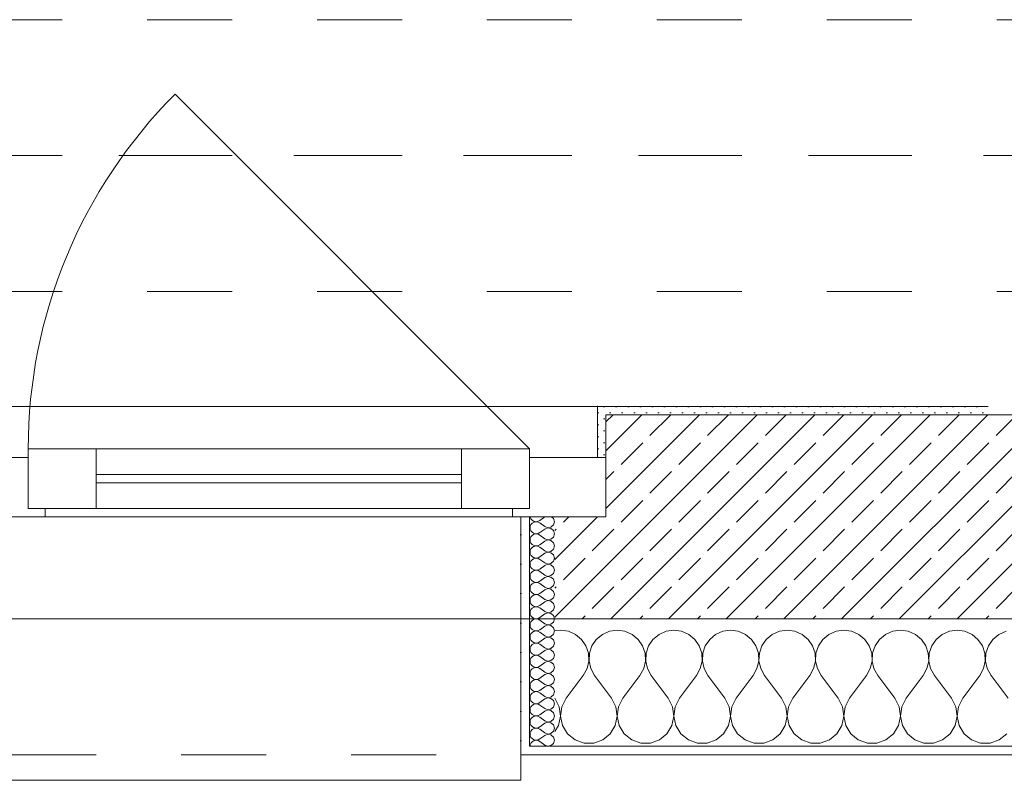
# Model space of a CAD drawing. Header units: metres. Extents: x -3.5 to 65.3, y -10.9 to 16.7.
# Tile 22 of 213: x 17.2 to 18.4, y -0.2 to 0.7. Entities that reach past the tile are written whole.
import ezdxf

# ---------------------------------------------------------------- set-up
doc = ezdxf.new("R2010")
doc.units = ezdxf.units.M
doc.header["$MEASUREMENT"] = 0
for name, pattern in [('Achse', [0.08, 0.04, -0.02, 0, -0.02]), ('Strichlinie doppelt', [0.218722, 0.105833, -0.042333, 0.028222, -0.042333]), ('Strichlinie eng', [0.046, 0.03, -0.016]), ('Untersicht', [0.04, 0.03, -0.01])]:
    doc.linetypes.add(name, pattern=pattern)
for name, color, linetype in [('451 - Universal.Achsen Raster', 7, 'Continuous'), ('603 - Struktur.Bodenplatte_ Decke Roh', 7, 'Continuous'), ('604 - Struktur.Wand Aussen', 7, 'Continuous'), ('608 - Struktur.Träger', 7, 'Continuous')]:
    doc.layers.add(name, color=color, linetype=linetype)
pattern_1 = [(0, (0, 0), (0, 0.034641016), [0, -0.02]), (0, (0.01, 0.01732), (0, 0.034641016), [0, -0.02])]
pattern_2 = [(45, (0, 0), (-0.007071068, 0.007071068), [0, -0.01])]

# ---------------------------------------------------------------- blocks, each defined once
blk = doc.blocks.new('*X24')
at = {"layer": '604 - Struktur.Wand Aussen', "color": 7, "linetype": 'Continuous', "lineweight": 5}
for p, q in [((17.8667, -0.0083), (17.86, -0.0093)), ((17.8758, -0.0096), (17.8667, -0.0083)), ((17.8842, -0.0133), (17.8758, -0.0096)), ((17.9242, -0.0096), (17.9158, -0.0133)), ((17.9333, -0.0083), (17.9242, -0.0096)), ((17.9424, -0.0096), (17.9333, -0.0083)), ((17.9509, -0.0133), (17.9424, -0.0096)), ((17.9909, -0.0096), (17.9825, -0.0133)), ((18, -0.0083), (17.9909, -0.0096)), ((18.0091, -0.0096), (18, -0.0083)), ((18.0175, -0.0133), (18.0091, -0.0096)), ((18.0576, -0.0096), (18.0491, -0.0133)), ((18.0667, -0.0083), (18.0576, -0.0096)), ((18.0758, -0.0096), (18.0667, -0.0083)), ((18.0842, -0.0133), (18.0758, -0.0096)), ((18.1242, -0.0096), (18.1158, -0.0133)), ((18.1333, -0.0083), (18.1242, -0.0096)), ((18.1424, -0.0096), (18.1333, -0.0083)), ((18.1509, -0.0133), (18.1424, -0.0096)), ((18.1909, -0.0096), (18.1825, -0.0133)), ((18.2, -0.0083), (18.1909, -0.0096)), ((18.2091, -0.0096), (18.2, -0.0083)), ((18.2175, -0.0133), (18.2091, -0.0096)), ((18.2576, -0.0096), (18.2491, -0.0133)), ((18.2667, -0.0083), (18.2576, -0.0096)), ((18.2758, -0.0096), (18.2667, -0.0083)), ((18.2842, -0.0133), (18.2758, -0.0096)), ((18.3242, -0.0096), (18.3158, -0.0133)), ((18.3333, -0.0083), (18.3242, -0.0096)), ((18.3424, -0.0096), (18.3333, -0.0083)), ((18.3509, -0.0133), (18.3424, -0.0096)), ((18.3909, -0.0096), (18.3825, -0.0133)), ((17.8913, -0.0192), (17.8842, -0.0133)), ((17.8965, -0.0268), (17.8913, -0.0192)), ((17.9087, -0.0192), (17.9035, -0.0268)), ((17.9158, -0.0133), (17.9087, -0.0192)), ((17.9579, -0.0192), (17.9509, -0.0133)), ((17.9631, -0.0268), (17.9579, -0.0192)), ((17.9754, -0.0192), (17.9702, -0.0268)), ((17.9825, -0.0133), (17.9754, -0.0192)), ((18.0246, -0.0192), (18.0175, -0.0133)), ((18.0298, -0.0268), (18.0246, -0.0192)), ((18.0421, -0.0192), (18.0369, -0.0268)), ((18.0491, -0.0133), (18.0421, -0.0192)), ((18.0913, -0.0192), (18.0842, -0.0133)), ((18.0965, -0.0268), (18.0913, -0.0192)), ((18.1087, -0.0192), (18.1035, -0.0268)), ((18.1158, -0.0133), (18.1087, -0.0192)), ((18.1579, -0.0192), (18.1509, -0.0133)), ((18.1631, -0.0268), (18.1579, -0.0192)), ((18.1754, -0.0192), (18.1702, -0.0268)), ((18.1825, -0.0133), (18.1754, -0.0192)), ((18.2246, -0.0192), (18.2175, -0.0133)), ((18.2298, -0.0268), (18.2246, -0.0192)), ((18.2421, -0.0192), (18.2369, -0.0268)), ((18.2491, -0.0133), (18.2421, -0.0192)), ((18.2913, -0.0192), (18.2842, -0.0133)), ((18.2965, -0.0268), (18.2913, -0.0192)), ((18.3087, -0.0192), (18.3035, -0.0268)), ((18.3158, -0.0133), (18.3087, -0.0192)), ((18.3579, -0.0192), (18.3509, -0.0133)), ((18.3631, -0.0268), (18.3579, -0.0192)), ((18.3754, -0.0192), (18.3702, -0.0268)), ((18.3825, -0.0133), (18.3754, -0.0192)), ((17.8994, -0.0355), (17.8965, -0.0268)), ((17.9035, -0.0268), (17.9006, -0.0355)), ((17.9661, -0.0355), (17.9631, -0.0268)), ((17.9702, -0.0268), (17.9672, -0.0355)), ((18.0328, -0.0355), (18.0298, -0.0268)), ((18.0369, -0.0268), (18.0339, -0.0355)), ((18.0994, -0.0355), (18.0965, -0.0268)), ((18.1035, -0.0268), (18.1006, -0.0355)), ((18.1661, -0.0355), (18.1631, -0.0268)), ((18.1702, -0.0268), (18.1672, -0.0355)), ((18.2328, -0.0355), (18.2298, -0.0268)), ((18.2369, -0.0268), (18.2339, -0.0355)), ((18.2994, -0.0355), (18.2965, -0.0268)), ((18.3035, -0.0268), (18.3006, -0.0355)), ((18.3661, -0.0355), (18.3631, -0.0268)), ((18.3702, -0.0268), (18.3672, -0.0355)), ((17.8978, -0.0536), (17.8999, -0.0447)), ((17.8999, -0.0447), (17.8994, -0.0355)), ((17.9006, -0.0355), (17.9001, -0.0447)), ((17.9001, -0.0447), (17.9022, -0.0536)), ((17.9645, -0.0536), (17.9665, -0.0447)), ((17.9665, -0.0447), (17.9661, -0.0355)), ((17.9672, -0.0355), (17.9668, -0.0447)), ((17.9668, -0.0447), (17.9689, -0.0536)), ((18.0311, -0.0536), (18.0332, -0.0447)), ((18.0332, -0.0447), (18.0328, -0.0355)), ((18.0339, -0.0355), (18.0335, -0.0447)), ((18.0335, -0.0447), (18.0355, -0.0536)), ((18.0978, -0.0536), (18.0999, -0.0447)), ((18.0999, -0.0447), (18.0994, -0.0355)), ((18.1006, -0.0355), (18.1001, -0.0447)), ((18.1001, -0.0447), (18.1022, -0.0536)), ((18.1645, -0.0536), (18.1665, -0.0447)), ((18.1665, -0.0447), (18.1661, -0.0355)), ((18.1672, -0.0355), (18.1668, -0.0447)), ((18.1668, -0.0447), (18.1689, -0.0536)), ((18.2311, -0.0536), (18.2332, -0.0447)), ((18.2332, -0.0447), (18.2328, -0.0355)), ((18.2339, -0.0355), (18.2335, -0.0447)), ((18.2335, -0.0447), (18.2355, -0.0536)), ((18.2978, -0.0536), (18.2999, -0.0447)), ((18.2999, -0.0447), (18.2994, -0.0355)), ((18.3006, -0.0355), (18.3001, -0.0447)), ((18.3001, -0.0447), (18.3022, -0.0536)), ((18.3645, -0.0536), (18.3665, -0.0447)), ((18.3665, -0.0447), (18.3661, -0.0355)), ((18.3672, -0.0355), (18.3668, -0.0447)), ((18.3668, -0.0447), (18.3689, -0.0536)), ((17.8933, -0.0617), (17.8978, -0.0536)), ((17.9022, -0.0536), (17.9067, -0.0617)), ((17.96, -0.0617), (17.9645, -0.0536)), ((17.9689, -0.0536), (17.9733, -0.0617)), ((18.0267, -0.0617), (18.0311, -0.0536)), ((18.0355, -0.0536), (18.04, -0.0617)), ((18.0933, -0.0617), (18.0978, -0.0536)), ((18.1022, -0.0536), (18.1067, -0.0617)), ((18.16, -0.0617), (18.1645, -0.0536)), ((18.1689, -0.0536), (18.1733, -0.0617)), ((18.2267, -0.0617), (18.2311, -0.0536)), ((18.2355, -0.0536), (18.24, -0.0617)), ((18.2933, -0.0617), (18.2978, -0.0536)), ((18.3022, -0.0536), (18.3067, -0.0617)), ((18.36, -0.0617), (18.3645, -0.0536)), ((18.3689, -0.0536), (18.3733, -0.0617)), ((17.8733, -0.0883), (17.8933, -0.0617)), ((17.9267, -0.0883), (17.9067, -0.0617)), ((17.94, -0.0883), (17.96, -0.0617)), ((17.9933, -0.0883), (17.9733, -0.0617)), ((18.0067, -0.0883), (18.0267, -0.0617)), ((18.06, -0.0883), (18.04, -0.0617)), ((18.0733, -0.0883), (18.0933, -0.0617)), ((18.1267, -0.0883), (18.1067, -0.0617)), ((18.14, -0.0883), (18.16, -0.0617)), ((18.1933, -0.0883), (18.1733, -0.0617)), ((18.2067, -0.0883), (18.2267, -0.0617)), ((18.26, -0.0883), (18.24, -0.0617)), ((18.2733, -0.0883), (18.2933, -0.0617)), ((18.3267, -0.0883), (18.3067, -0.0617)), ((18.34, -0.0883), (18.36, -0.0617)), ((18.3933, -0.0883), (18.3733, -0.0617)), ((17.8651, -0.0984), (17.86, -0.0883)), ((17.8733, -0.0883), (17.8682, -0.0984)), ((17.9318, -0.0984), (17.9267, -0.0883)), ((17.94, -0.0883), (17.9349, -0.0984)), ((17.9985, -0.0984), (17.9933, -0.0883)), ((18.0067, -0.0883), (18.0015, -0.0984)), ((18.0651, -0.0984), (18.06, -0.0883)), ((18.0733, -0.0883), (18.0682, -0.0984)), ((18.1318, -0.0984), (18.1267, -0.0883)), ((18.14, -0.0883), (18.1349, -0.0984)), ((18.1985, -0.0984), (18.1933, -0.0883)), ((18.2067, -0.0883), (18.2015, -0.0984)), ((18.2651, -0.0984), (18.26, -0.0883)), ((18.2733, -0.0883), (18.2682, -0.0984)), ((18.3318, -0.0984), (18.3267, -0.0883)), ((18.34, -0.0883), (18.3349, -0.0984)), ((17.8666, -0.1096), (17.8651, -0.0984)), ((17.8682, -0.0984), (17.8667, -0.1096)), ((17.9333, -0.1096), (17.9318, -0.0984)), ((17.9349, -0.0984), (17.9334, -0.1096)), ((18, -0.1096), (17.9985, -0.0984)), ((18.0015, -0.0984), (18, -0.1096)), ((18.0666, -0.1096), (18.0651, -0.0984)), ((18.0682, -0.0984), (18.0667, -0.1096)), ((18.1333, -0.1096), (18.1318, -0.0984)), ((18.1349, -0.0984), (18.1334, -0.1096)), ((18.2, -0.1096), (18.1985, -0.0984)), ((18.2015, -0.0984), (18.2, -0.1096)), ((18.2666, -0.1096), (18.2651, -0.0984)), ((18.2682, -0.0984), (18.2667, -0.1096)), ((18.3333, -0.1096), (18.3318, -0.0984)), ((18.3349, -0.0984), (18.3334, -0.1096)), ((17.8643, -0.1207), (17.8666, -0.1096)), ((17.8667, -0.1096), (17.869, -0.1207)), ((17.931, -0.1207), (17.9333, -0.1096)), ((17.9334, -0.1096), (17.9357, -0.1207)), ((17.9976, -0.1207), (18, -0.1096)), ((18, -0.1096), (18.0024, -0.1207)), ((18.0643, -0.1207), (18.0666, -0.1096)), ((18.0667, -0.1096), (18.069, -0.1207)), ((18.131, -0.1207), (18.1333, -0.1096)), ((18.1334, -0.1096), (18.1357, -0.1207)), ((18.1976, -0.1207), (18.2, -0.1096)), ((18.2, -0.1096), (18.2024, -0.1207)), ((18.2643, -0.1207), (18.2666, -0.1096)), ((18.2667, -0.1096), (18.269, -0.1207)), ((18.331, -0.1207), (18.3333, -0.1096)), ((18.3334, -0.1096), (18.3357, -0.1207)), ((17.86, -0.1277), (17.8643, -0.1207)), ((17.869, -0.1207), (17.8749, -0.1303)), ((17.9251, -0.1303), (17.931, -0.1207)), ((17.9357, -0.1207), (17.9416, -0.1303)), ((17.9917, -0.1303), (17.9976, -0.1207)), ((18.0024, -0.1207), (18.0083, -0.1303)), ((18.0584, -0.1303), (18.0643, -0.1207)), ((18.069, -0.1207), (18.0749, -0.1303)), ((18.1251, -0.1303), (18.131, -0.1207)), ((18.1357, -0.1207), (18.1416, -0.1303)), ((18.1917, -0.1303), (18.1976, -0.1207)), ((18.2024, -0.1207), (18.2083, -0.1303)), ((18.2584, -0.1303), (18.2643, -0.1207)), ((18.269, -0.1207), (18.2749, -0.1303)), ((18.3251, -0.1303), (18.331, -0.1207)), ((18.3357, -0.1207), (18.3416, -0.1303)), ((17.8749, -0.1303), (17.8837, -0.1374)), ((17.8837, -0.1374), (17.8943, -0.1412)), ((17.9057, -0.1412), (17.9163, -0.1374)), ((17.9163, -0.1374), (17.9251, -0.1303)), ((17.9416, -0.1303), (17.9504, -0.1374)), ((17.9504, -0.1374), (17.961, -0.1412)), ((17.9723, -0.1412), (17.983, -0.1374)), ((17.983, -0.1374), (17.9917, -0.1303)), ((18.0083, -0.1303), (18.017, -0.1374)), ((18.017, -0.1374), (18.0277, -0.1412)), ((18.039, -0.1412), (18.0496, -0.1374)), ((18.0496, -0.1374), (18.0584, -0.1303)), ((18.0749, -0.1303), (18.0837, -0.1374)), ((18.0837, -0.1374), (18.0943, -0.1412)), ((18.1057, -0.1412), (18.1163, -0.1374)), ((18.1163, -0.1374), (18.1251, -0.1303)), ((18.1416, -0.1303), (18.1504, -0.1374)), ((18.1504, -0.1374), (18.161, -0.1412)), ((18.1723, -0.1412), (18.183, -0.1374)), ((18.183, -0.1374), (18.1917, -0.1303)), ((18.2083, -0.1303), (18.217, -0.1374)), ((18.217, -0.1374), (18.2277, -0.1412)), ((18.239, -0.1412), (18.2496, -0.1374)), ((18.2496, -0.1374), (18.2584, -0.1303)), ((18.2749, -0.1303), (18.2837, -0.1374)), ((18.2837, -0.1374), (18.2943, -0.1412)), ((18.3057, -0.1412), (18.3163, -0.1374)), ((18.3163, -0.1374), (18.3251, -0.1303)), ((18.3416, -0.1303), (18.3504, -0.1374)), ((18.3504, -0.1374), (18.361, -0.1412)), ((18.3723, -0.1412), (18.383, -0.1374)), ((18.383, -0.1374), (18.3917, -0.1303)), ((17.8943, -0.1412), (17.9057, -0.1412)), ((17.961, -0.1412), (17.9723, -0.1412)), ((18.0277, -0.1412), (18.039, -0.1412)), ((18.0943, -0.1412), (18.1057, -0.1412)), ((18.161, -0.1412), (18.1723, -0.1412)), ((18.2277, -0.1412), (18.239, -0.1412)), ((18.2943, -0.1412), (18.3057, -0.1412)), ((18.361, -0.1412), (18.3723, -0.1412))]:
    blk.add_line(p, q, dxfattribs=at)
blk = doc.blocks.new('*X54')
at = {"layer": '604 - Struktur.Wand Aussen', "color": 7, "linetype": 'Continuous', "lineweight": 5}
for p, q in [((17.8309, 0.125), (17.831, 0.1245)), ((17.831, 0.1245), (17.8318, 0.1227)), ((17.8318, 0.1159), (17.831, 0.1141)), ((17.8318, 0.1227), (17.833, 0.1212)), ((17.833, 0.1174), (17.8318, 0.1159)), ((17.833, 0.1212), (17.8347, 0.12)), ((17.8347, 0.1185), (17.833, 0.1174)), ((17.8347, 0.12), (17.8365, 0.1194)), ((17.8365, 0.1192), (17.8347, 0.1185)), ((17.8365, 0.1194), (17.8385, 0.1193)), ((17.8385, 0.1193), (17.8365, 0.1192)), ((17.8385, 0.1193), (17.8404, 0.1198)), ((17.8404, 0.1188), (17.8385, 0.1193)), ((17.8404, 0.1198), (17.8421, 0.1207)), ((17.8421, 0.1179), (17.8404, 0.1188)), ((17.8479, 0.125), (17.8421, 0.1207)), ((17.8479, 0.1136), (17.8421, 0.1179)), ((17.8582, 0.123), (17.8561, 0.125)), ((17.8593, 0.1193), (17.8582, 0.123)), ((17.8582, 0.1155), (17.8593, 0.1193)), ((17.831, 0.1141), (17.8307, 0.1121)), ((17.8307, 0.1121), (17.831, 0.1102)), ((17.831, 0.1102), (17.8318, 0.1084)), ((17.8318, 0.1084), (17.833, 0.1069)), ((17.833, 0.1069), (17.8347, 0.1058)), ((17.8347, 0.1058), (17.8365, 0.1051)), ((17.8365, 0.1049), (17.8347, 0.1042)), ((17.8365, 0.1051), (17.8385, 0.105)), ((17.8385, 0.105), (17.8365, 0.1049)), ((17.8385, 0.105), (17.8404, 0.1055)), ((17.8404, 0.1045), (17.8385, 0.105)), ((17.8404, 0.1055), (17.8421, 0.1064)), ((17.8421, 0.1036), (17.8404, 0.1045)), ((17.8479, 0.1107), (17.8421, 0.1064)), ((17.8479, 0.1136), (17.8515, 0.1122)), ((17.8515, 0.1121), (17.8479, 0.1107)), ((17.8515, 0.1122), (17.8553, 0.1129)), ((17.8553, 0.1114), (17.8515, 0.1121)), ((17.8553, 0.1129), (17.8582, 0.1155)), ((17.8582, 0.1088), (17.8553, 0.1114)), ((17.8593, 0.105), (17.8582, 0.1088)), ((17.8582, 0.1012), (17.8593, 0.105)), ((17.831, 0.0998), (17.8307, 0.0979)), ((17.8307, 0.0979), (17.831, 0.0959)), ((17.8318, 0.1016), (17.831, 0.0998)), ((17.831, 0.0959), (17.8318, 0.0941)), ((17.833, 0.1031), (17.8318, 0.1016)), ((17.8318, 0.0941), (17.833, 0.0926)), ((17.8347, 0.1042), (17.833, 0.1031)), ((17.8479, 0.0993), (17.8421, 0.1036)), ((17.8479, 0.0964), (17.8421, 0.0921)), ((17.8479, 0.0993), (17.8515, 0.0979)), ((17.8515, 0.0978), (17.8479, 0.0964)), ((17.8515, 0.0979), (17.8553, 0.0986)), ((17.8553, 0.0971), (17.8515, 0.0978)), ((17.8553, 0.0986), (17.8582, 0.1012)), ((17.8582, 0.0945), (17.8553, 0.0971)), ((17.8593, 0.0907), (17.8582, 0.0945)), ((17.831, 0.0855), (17.8307, 0.0836)), ((17.8307, 0.0836), (17.831, 0.0816)), ((17.8318, 0.0873), (17.831, 0.0855)), ((17.831, 0.0816), (17.8318, 0.0798)), ((17.833, 0.0888), (17.8318, 0.0873)), ((17.833, 0.0926), (17.8347, 0.0915)), ((17.8347, 0.09), (17.833, 0.0888)), ((17.8347, 0.0915), (17.8365, 0.0908)), ((17.8365, 0.0906), (17.8347, 0.09)), ((17.8365, 0.0908), (17.8385, 0.0907)), ((17.8385, 0.0907), (17.8365, 0.0906)), ((17.8385, 0.0907), (17.8404, 0.0912)), ((17.8404, 0.0902), (17.8385, 0.0907)), ((17.8404, 0.0912), (17.8421, 0.0921)), ((17.8421, 0.0893), (17.8404, 0.0902)), ((17.8479, 0.085), (17.8421, 0.0893)), ((17.8479, 0.0821), (17.8421, 0.0779)), ((17.8479, 0.085), (17.8515, 0.0836)), ((17.8515, 0.0835), (17.8479, 0.0821)), ((17.8515, 0.0836), (17.8553, 0.0843)), ((17.8553, 0.0828), (17.8515, 0.0835)), ((17.8553, 0.0843), (17.8582, 0.087)), ((17.8582, 0.0802), (17.8553, 0.0828)), ((17.8582, 0.087), (17.8593, 0.0907)), ((17.831, 0.0712), (17.8307, 0.0693)), ((17.8318, 0.073), (17.831, 0.0712)), ((17.8318, 0.0798), (17.833, 0.0783)), ((17.833, 0.0746), (17.8318, 0.073)), ((17.833, 0.0783), (17.8347, 0.0772)), ((17.8347, 0.0757), (17.833, 0.0746)), ((17.8347, 0.0772), (17.8365, 0.0766)), ((17.8365, 0.0763), (17.8347, 0.0757)), ((17.8365, 0.0766), (17.8385, 0.0765)), ((17.8385, 0.0764), (17.8365, 0.0763)), ((17.8385, 0.0765), (17.8404, 0.0769)), ((17.8404, 0.076), (17.8385, 0.0764)), ((17.8404, 0.0769), (17.8421, 0.0779)), ((17.8421, 0.075), (17.8404, 0.076)), ((17.8479, 0.0707), (17.8421, 0.075)), ((17.8479, 0.0707), (17.8515, 0.0693)), ((17.8515, 0.0693), (17.8553, 0.07)), ((17.8553, 0.07), (17.8582, 0.0727)), ((17.8593, 0.0764), (17.8582, 0.0802)), ((17.8582, 0.0727), (17.8593, 0.0764)), ((17.8307, 0.0693), (17.831, 0.0673)), ((17.831, 0.0673), (17.8318, 0.0655)), ((17.8318, 0.0588), (17.831, 0.057)), ((17.8318, 0.0655), (17.833, 0.064)), ((17.833, 0.0603), (17.8318, 0.0588)), ((17.833, 0.064), (17.8347, 0.0629)), ((17.8347, 0.0614), (17.833, 0.0603)), ((17.8347, 0.0629), (17.8365, 0.0623)), ((17.8365, 0.062), (17.8347, 0.0614)), ((17.8365, 0.0623), (17.8385, 0.0622)), ((17.8385, 0.0621), (17.8365, 0.062)), ((17.8385, 0.0622), (17.8404, 0.0626)), ((17.8404, 0.0617), (17.8385, 0.0621)), ((17.8404, 0.0626), (17.8421, 0.0636)), ((17.8421, 0.0607), (17.8404, 0.0617)), ((17.8479, 0.0679), (17.8421, 0.0636)), ((17.8479, 0.0564), (17.8421, 0.0607)), ((17.8515, 0.0693), (17.8479, 0.0679)), ((17.8553, 0.0685), (17.8515, 0.0693)), ((17.8582, 0.0659), (17.8553, 0.0685)), ((17.8553, 0.0558), (17.8582, 0.0584)), ((17.8593, 0.0621), (17.8582, 0.0659)), ((17.8582, 0.0584), (17.8593, 0.0621)), ((17.831, 0.057), (17.8307, 0.055)), ((17.8307, 0.055), (17.831, 0.053)), ((17.831, 0.053), (17.8318, 0.0512)), ((17.8318, 0.0512), (17.833, 0.0497)), ((17.833, 0.0497), (17.8347, 0.0486)), ((17.8347, 0.0471), (17.833, 0.046)), ((17.8347, 0.0486), (17.8365, 0.048)), ((17.8365, 0.0477), (17.8347, 0.0471)), ((17.8365, 0.048), (17.8385, 0.0479)), ((17.8385, 0.0478), (17.8365, 0.0477)), ((17.8385, 0.0479), (17.8404, 0.0483)), ((17.8404, 0.0474), (17.8385, 0.0478)), ((17.8404, 0.0483), (17.8421, 0.0493)), ((17.8421, 0.0464), (17.8404, 0.0474)), ((17.8479, 0.0536), (17.8421, 0.0493)), ((17.8479, 0.0421), (17.8421, 0.0464)), ((17.8479, 0.0564), (17.8515, 0.055)), ((17.8515, 0.055), (17.8479, 0.0536)), ((17.8515, 0.055), (17.8553, 0.0558)), ((17.8553, 0.0542), (17.8515, 0.055)), ((17.8582, 0.0516), (17.8553, 0.0542)), ((17.8593, 0.0479), (17.8582, 0.0516)), ((17.8582, 0.0441), (17.8593, 0.0479)), ((17.831, 0.0427), (17.8307, 0.0407)), ((17.8307, 0.0407), (17.831, 0.0388)), ((17.8318, 0.0445), (17.831, 0.0427)), ((17.831, 0.0388), (17.8318, 0.037)), ((17.833, 0.046), (17.8318, 0.0445)), ((17.8318, 0.037), (17.833, 0.0354)), ((17.833, 0.0354), (17.8347, 0.0343)), ((17.8404, 0.034), (17.8421, 0.035)), ((17.8479, 0.0393), (17.8421, 0.035)), ((17.8479, 0.0421), (17.8515, 0.0407)), ((17.8515, 0.0407), (17.8479, 0.0393)), ((17.8515, 0.0407), (17.8553, 0.0415)), ((17.8553, 0.04), (17.8515, 0.0407)), ((17.8553, 0.0415), (17.8582, 0.0441)), ((17.8582, 0.0373), (17.8553, 0.04)), ((17.8593, 0.0336), (17.8582, 0.0373)), ((17.831, 0.0284), (17.8307, 0.0264)), ((17.8307, 0.0264), (17.831, 0.0245)), ((17.8318, 0.0302), (17.831, 0.0284)), ((17.831, 0.0245), (17.8318, 0.0227)), ((17.833, 0.0317), (17.8318, 0.0302)), ((17.8347, 0.0328), (17.833, 0.0317)), ((17.8347, 0.0343), (17.8365, 0.0337)), ((17.8365, 0.0334), (17.8347, 0.0328)), ((17.8365, 0.0337), (17.8385, 0.0336)), ((17.8385, 0.0335), (17.8365, 0.0334)), ((17.8385, 0.0336), (17.8404, 0.034)), ((17.8404, 0.0331), (17.8385, 0.0335)), ((17.8421, 0.0321), (17.8404, 0.0331)), ((17.8479, 0.0279), (17.8421, 0.0321)), ((17.8479, 0.025), (17.8421, 0.0207)), ((17.8479, 0.0279), (17.8515, 0.0265)), ((17.8515, 0.0264), (17.8479, 0.025)), ((17.8515, 0.0265), (17.8553, 0.0272)), ((17.8553, 0.0257), (17.8515, 0.0264)), ((17.8553, 0.0272), (17.8582, 0.0298)), ((17.8582, 0.023), (17.8553, 0.0257)), ((17.8582, 0.0298), (17.8593, 0.0336)), ((17.831, 0.0141), (17.8307, 0.0121)), ((17.8307, 0.0121), (17.831, 0.0102)), ((17.8318, 0.0159), (17.831, 0.0141)), ((17.8318, 0.0227), (17.833, 0.0212)), ((17.833, 0.0174), (17.8318, 0.0159)), ((17.833, 0.0212), (17.8347, 0.02)), ((17.8347, 0.0185), (17.833, 0.0174)), ((17.8347, 0.02), (17.8365, 0.0194)), ((17.8365, 0.0192), (17.8347, 0.0185)), ((17.8365, 0.0194), (17.8385, 0.0193)), ((17.8385, 0.0193), (17.8365, 0.0192)), ((17.8385, 0.0193), (17.8404, 0.0198)), ((17.8404, 0.0188), (17.8385, 0.0193)), ((17.8404, 0.0198), (17.8421, 0.0207)), ((17.8421, 0.0179), (17.8404, 0.0188)), ((17.8479, 0.0136), (17.8421, 0.0179)), ((17.8479, 0.0136), (17.8515, 0.0122)), ((17.8515, 0.0121), (17.8479, 0.0107)), ((17.8515, 0.0122), (17.8553, 0.0129)), ((17.8553, 0.0114), (17.8515, 0.0121)), ((17.8553, 0.0129), (17.8582, 0.0155)), ((17.8593, 0.0193), (17.8582, 0.023)), ((17.8582, 0.0155), (17.8593, 0.0193)), ((17.831, 0.0102), (17.8318, 0.0084)), ((17.8318, 0.0016), (17.831, -0.0002)), ((17.8318, 0.0084), (17.833, 0.0069)), ((17.833, 0.0031), (17.8318, 0.0016)), ((17.833, 0.0069), (17.8347, 0.0058)), ((17.8347, 0.0042), (17.833, 0.0031)), ((17.8347, 0.0058), (17.8365, 0.0051)), ((17.8365, 0.0049), (17.8347, 0.0042)), ((17.8365, 0.0051), (17.8385, 0.005)), ((17.8385, 0.005), (17.8365, 0.0049)), ((17.8385, 0.005), (17.8404, 0.0055)), ((17.8404, 0.0045), (17.8385, 0.005)), ((17.8404, 0.0055), (17.8421, 0.0064)), ((17.8421, 0.0036), (17.8404, 0.0045)), ((17.8479, 0.0107), (17.8421, 0.0064)), ((17.8479, -0.0007), (17.8421, 0.0036)), ((17.8582, 0.0088), (17.8553, 0.0114)), ((17.8553, -0.0014), (17.8582, 0.0012)), ((17.8593, 0.005), (17.8582, 0.0088)), ((17.8582, 0.0012), (17.8593, 0.005)), ((17.831, -0.0002), (17.8307, -0.0021)), ((17.8307, -0.0021), (17.831, -0.0041)), ((17.831, -0.0041), (17.8318, -0.0059)), ((17.8318, -0.0059), (17.833, -0.0074)), ((17.833, -0.0112), (17.8318, -0.0127)), ((17.833, -0.0074), (17.8347, -0.0085)), ((17.8347, -0.01), (17.833, -0.0112)), ((17.8347, -0.0085), (17.8365, -0.0092)), ((17.8365, -0.0094), (17.8347, -0.01)), ((17.8365, -0.0092), (17.8385, -0.0093)), ((17.8385, -0.0093), (17.8365, -0.0094)), ((17.8385, -0.0093), (17.8404, -0.0088)), ((17.8404, -0.0098), (17.8385, -0.0093)), ((17.8404, -0.0088), (17.8421, -0.0079)), ((17.8421, -0.0107), (17.8404, -0.0098)), ((17.8479, -0.0036), (17.8421, -0.0079)), ((17.8479, -0.015), (17.8421, -0.0107)), ((17.8479, -0.0007), (17.8515, -0.0021)), ((17.8515, -0.0022), (17.8479, -0.0036)), ((17.8515, -0.0021), (17.8553, -0.0014)), ((17.8553, -0.0029), (17.8515, -0.0022)), ((17.8582, -0.0055), (17.8553, -0.0029)), ((17.8593, -0.0093), (17.8582, -0.0055)), ((17.8582, -0.013), (17.8593, -0.0093)), ((17.831, -0.0145), (17.8307, -0.0164)), ((17.8307, -0.0164), (17.831, -0.0184)), ((17.8318, -0.0127), (17.831, -0.0145)), ((17.831, -0.0184), (17.8318, -0.0202)), ((17.8318, -0.0202), (17.833, -0.0217)), ((17.833, -0.0217), (17.8347, -0.0228)), ((17.8347, -0.0228), (17.8365, -0.0234)), ((17.8385, -0.0235), (17.8404, -0.0231)), ((17.8404, -0.0231), (17.8421, -0.0221)), ((17.8479, -0.0179), (17.8421, -0.0221)), ((17.8479, -0.015), (17.8515, -0.0164)), ((17.8515, -0.0165), (17.8479, -0.0179)), ((17.8515, -0.0164), (17.8553, -0.0157)), ((17.8553, -0.0172), (17.8515, -0.0165)), ((17.8553, -0.0157), (17.8582, -0.013)), ((17.8582, -0.0198), (17.8553, -0.0172)), ((17.8593, -0.0236), (17.8582, -0.0198)), ((17.831, -0.0288), (17.8307, -0.0307)), ((17.8307, -0.0307), (17.831, -0.0327)), ((17.8318, -0.027), (17.831, -0.0288)), ((17.831, -0.0327), (17.8318, -0.0345)), ((17.833, -0.0254), (17.8318, -0.027)), ((17.8318, -0.0345), (17.833, -0.036)), ((17.8347, -0.0243), (17.833, -0.0254)), ((17.8365, -0.0237), (17.8347, -0.0243)), ((17.8365, -0.0234), (17.8385, -0.0235)), ((17.8385, -0.0236), (17.8365, -0.0237)), ((17.8404, -0.024), (17.8385, -0.0236)), ((17.8421, -0.025), (17.8404, -0.024)), ((17.8479, -0.0293), (17.8421, -0.025)), ((17.8479, -0.0321), (17.8421, -0.0364)), ((17.8479, -0.0293), (17.8515, -0.0307)), ((17.8515, -0.0307), (17.8479, -0.0321)), ((17.8515, -0.0307), (17.8553, -0.03)), ((17.8553, -0.0315), (17.8515, -0.0307)), ((17.8553, -0.03), (17.8582, -0.0273)), ((17.8582, -0.0341), (17.8553, -0.0315)), ((17.8582, -0.0273), (17.8593, -0.0236)), ((17.8593, -0.0379), (17.8582, -0.0341)), ((17.831, -0.043), (17.8307, -0.045)), ((17.8307, -0.045), (17.831, -0.047)), ((17.8318, -0.0412), (17.831, -0.043)), ((17.833, -0.0397), (17.8318, -0.0412)), ((17.833, -0.036), (17.8347, -0.0371)), ((17.8347, -0.0386), (17.833, -0.0397)), ((17.8347, -0.0371), (17.8365, -0.0377)), ((17.8365, -0.038), (17.8347, -0.0386)), ((17.8365, -0.0377), (17.8385, -0.0378)), ((17.8385, -0.0379), (17.8365, -0.038)), ((17.8385, -0.0378), (17.8404, -0.0374)), ((17.8404, -0.0383), (17.8385, -0.0379)), ((17.8404, -0.0374), (17.8421, -0.0364)), ((17.8421, -0.0393), (17.8404, -0.0383)), ((17.8479, -0.0436), (17.8421, -0.0393)), ((17.8479, -0.0436), (17.8515, -0.045)), ((17.8515, -0.045), (17.8479, -0.0464)), ((17.8515, -0.045), (17.8553, -0.0442)), ((17.8553, -0.0458), (17.8515, -0.045)), ((17.8553, -0.0442), (17.8582, -0.0416)), ((17.8582, -0.0484), (17.8553, -0.0458)), ((17.8582, -0.0416), (17.8593, -0.0379)), ((17.831, -0.0573), (17.8307, -0.0593)), ((17.831, -0.047), (17.8318, -0.0488)), ((17.8318, -0.0555), (17.831, -0.0573)), ((17.8318, -0.0488), (17.833, -0.0503)), ((17.833, -0.054), (17.8318, -0.0555)), ((17.833, -0.0503), (17.8347, -0.0514)), ((17.8347, -0.0529), (17.833, -0.054)), ((17.8347, -0.0514), (17.8365, -0.052)), ((17.8365, -0.0523), (17.8347, -0.0529)), ((17.8365, -0.052), (17.8385, -0.0521)), ((17.8385, -0.0522), (17.8365, -0.0523)), ((17.8385, -0.0521), (17.8404, -0.0517)), ((17.8404, -0.0526), (17.8385, -0.0522)), ((17.8404, -0.0517), (17.8421, -0.0507)), ((17.8421, -0.0536), (17.8404, -0.0526)), ((17.8479, -0.0464), (17.8421, -0.0507)), ((17.8479, -0.0579), (17.8421, -0.0536)), ((17.8479, -0.0579), (17.8515, -0.0593)), ((17.8553, -0.0585), (17.8582, -0.0559)), ((17.8593, -0.0521), (17.8582, -0.0484)), ((17.8582, -0.0559), (17.8593, -0.0521)), ((17.8307, -0.0593), (17.831, -0.0612)), ((17.831, -0.0612), (17.8318, -0.063)), ((17.8318, -0.063), (17.833, -0.0646)), ((17.833, -0.0683), (17.8318, -0.0698)), ((17.833, -0.0646), (17.8347, -0.0657)), ((17.8347, -0.0672), (17.833, -0.0683)), ((17.8347, -0.0657), (17.8365, -0.0663)), ((17.8365, -0.0666), (17.8347, -0.0672)), ((17.8365, -0.0663), (17.8385, -0.0664)), ((17.8385, -0.0665), (17.8365, -0.0666)), ((17.8385, -0.0664), (17.8404, -0.066)), ((17.8404, -0.0669), (17.8385, -0.0665)), ((17.8404, -0.066), (17.8421, -0.065)), ((17.8421, -0.0679), (17.8404, -0.0669)), ((17.8479, -0.0607), (17.8421, -0.065)), ((17.8479, -0.0721), (17.8421, -0.0679)), ((17.8515, -0.0593), (17.8479, -0.0607)), ((17.8515, -0.0593), (17.8553, -0.0585)), ((17.8553, -0.06), (17.8515, -0.0593)), ((17.8582, -0.0627), (17.8553, -0.06)), ((17.8593, -0.0664), (17.8582, -0.0627)), ((17.8582, -0.0702), (17.8593, -0.0664)), ((17.831, -0.0716), (17.8307, -0.0736)), ((17.8307, -0.0736), (17.831, -0.0755)), ((17.8318, -0.0698), (17.831, -0.0716)), ((17.831, -0.0755), (17.8318, -0.0773)), ((17.8318, -0.0773), (17.833, -0.0788)), ((17.833, -0.0788), (17.8347, -0.08)), ((17.8347, -0.08), (17.8365, -0.0806)), ((17.8365, -0.0808), (17.8347, -0.0815)), ((17.8365, -0.0806), (17.8385, -0.0807)), ((17.8385, -0.0807), (17.8365, -0.0808)), ((17.8385, -0.0807), (17.8404, -0.0802)), ((17.8404, -0.0812), (17.8385, -0.0807)), ((17.8404, -0.0802), (17.8421, -0.0793)), ((17.8479, -0.075), (17.8421, -0.0793)), ((17.8479, -0.0721), (17.8515, -0.0735)), ((17.8515, -0.0736), (17.8479, -0.075)), ((17.8515, -0.0735), (17.8553, -0.0728)), ((17.8553, -0.0743), (17.8515, -0.0736)), ((17.8553, -0.0728), (17.8582, -0.0702)), ((17.8582, -0.077), (17.8553, -0.0743)), ((17.8593, -0.0807), (17.8582, -0.077)), ((17.8582, -0.0845), (17.8593, -0.0807)), ((17.831, -0.0859), (17.8307, -0.0879)), ((17.8307, -0.0879), (17.831, -0.0898)), ((17.8318, -0.0841), (17.831, -0.0859)), ((17.831, -0.0898), (17.8318, -0.0916)), ((17.833, -0.0826), (17.8318, -0.0841)), ((17.8318, -0.0916), (17.833, -0.0931)), ((17.8347, -0.0815), (17.833, -0.0826)), ((17.8421, -0.0821), (17.8404, -0.0812)), ((17.8479, -0.0864), (17.8421, -0.0821)), ((17.8479, -0.0893), (17.8421, -0.0936)), ((17.8479, -0.0864), (17.8515, -0.0878)), ((17.8515, -0.0879), (17.8479, -0.0893)), ((17.8515, -0.0878), (17.8553, -0.0871)), ((17.8553, -0.0886), (17.8515, -0.0879)), ((17.8553, -0.0871), (17.8582, -0.0845)), ((17.8582, -0.0912), (17.8553, -0.0886)), ((17.8593, -0.095), (17.8582, -0.0912)), ((17.831, -0.1002), (17.8307, -0.1021)), ((17.8307, -0.1021), (17.831, -0.1041)), ((17.8318, -0.0984), (17.831, -0.1002)), ((17.831, -0.1041), (17.8318, -0.1059)), ((17.833, -0.0969), (17.8318, -0.0984)), ((17.833, -0.0931), (17.8347, -0.0942)), ((17.8347, -0.0958), (17.833, -0.0969)), ((17.8347, -0.0942), (17.8365, -0.0949)), ((17.8365, -0.0951), (17.8347, -0.0958)), ((17.8365, -0.0949), (17.8385, -0.095)), ((17.8385, -0.095), (17.8365, -0.0951)), ((17.8385, -0.095), (17.8404, -0.0945)), ((17.8404, -0.0955), (17.8385, -0.095)), ((17.8404, -0.0945), (17.8421, -0.0936)), ((17.8421, -0.0964), (17.8404, -0.0955)), ((17.8479, -0.1007), (17.8421, -0.0964)), ((17.8479, -0.1036), (17.8421, -0.1079)), ((17.8479, -0.1007), (17.8515, -0.1021)), ((17.8515, -0.1022), (17.8479, -0.1036)), ((17.8515, -0.1021), (17.8553, -0.1014)), ((17.8553, -0.1029), (17.8515, -0.1022)), ((17.8553, -0.1014), (17.8582, -0.0988)), ((17.8582, -0.1055), (17.8553, -0.1029)), ((17.8582, -0.0988), (17.8593, -0.095)), ((17.831, -0.1145), (17.8307, -0.1164)), ((17.8318, -0.1127), (17.831, -0.1145)), ((17.8318, -0.1059), (17.833, -0.1074)), ((17.833, -0.1112), (17.8318, -0.1127)), ((17.833, -0.1074), (17.8347, -0.1085)), ((17.8347, -0.11), (17.833, -0.1112)), ((17.8347, -0.1085), (17.8365, -0.1092)), ((17.8365, -0.1094), (17.8347, -0.11)), ((17.8365, -0.1092), (17.8385, -0.1093)), ((17.8385, -0.1093), (17.8365, -0.1094)), ((17.8385, -0.1093), (17.8404, -0.1088)), ((17.8404, -0.1098), (17.8385, -0.1093)), ((17.8404, -0.1088), (17.8421, -0.1079)), ((17.8421, -0.1107), (17.8404, -0.1098)), ((17.8479, -0.115), (17.8421, -0.1107)), ((17.8479, -0.115), (17.8515, -0.1164)), ((17.8515, -0.1164), (17.8553, -0.1157)), ((17.8553, -0.1157), (17.8582, -0.113)), ((17.8593, -0.1093), (17.8582, -0.1055)), ((17.8582, -0.113), (17.8593, -0.1093)), ((17.8307, -0.1164), (17.831, -0.1184)), ((17.831, -0.1184), (17.8318, -0.1202)), ((17.8318, -0.127), (17.831, -0.1288)), ((17.8318, -0.1202), (17.833, -0.1217)), ((17.833, -0.1254), (17.8318, -0.127)), ((17.833, -0.1217), (17.8347, -0.1228)), ((17.8347, -0.1243), (17.833, -0.1254)), ((17.8347, -0.1228), (17.8365, -0.1234)), ((17.8365, -0.1237), (17.8347, -0.1243)), ((17.8365, -0.1234), (17.8385, -0.1235)), ((17.8385, -0.1236), (17.8365, -0.1237)), ((17.8385, -0.1235), (17.8404, -0.1231)), ((17.8404, -0.124), (17.8385, -0.1236)), ((17.8404, -0.1231), (17.8421, -0.1221)), ((17.8421, -0.125), (17.8404, -0.124)), ((17.8479, -0.1179), (17.8421, -0.1221)), ((17.8479, -0.1293), (17.8421, -0.125)), ((17.8515, -0.1165), (17.8479, -0.1179)), ((17.8553, -0.1172), (17.8515, -0.1165)), ((17.8582, -0.1198), (17.8553, -0.1172)), ((17.8553, -0.13), (17.8582, -0.1273)), ((17.8593, -0.1236), (17.8582, -0.1198)), ((17.8582, -0.1273), (17.8593, -0.1236)), ((17.831, -0.1288), (17.8307, -0.1307)), ((17.8307, -0.1307), (17.831, -0.1327)), ((17.831, -0.1327), (17.8318, -0.1345)), ((17.8318, -0.1345), (17.833, -0.136)), ((17.833, -0.136), (17.8347, -0.1371)), ((17.8347, -0.1386), (17.833, -0.1397)), ((17.8347, -0.1371), (17.8365, -0.1377)), ((17.8365, -0.138), (17.8347, -0.1386)), ((17.8365, -0.1377), (17.8385, -0.1378)), ((17.8385, -0.1379), (17.8365, -0.138)), ((17.8385, -0.1378), (17.8404, -0.1374)), ((17.8404, -0.1383), (17.8385, -0.1379)), ((17.8404, -0.1374), (17.8421, -0.1364)), ((17.8421, -0.1393), (17.8404, -0.1383)), ((17.8479, -0.1321), (17.8421, -0.1364)), ((17.8479, -0.1293), (17.8515, -0.1307)), ((17.8515, -0.1307), (17.8479, -0.1321)), ((17.8515, -0.1307), (17.8553, -0.13)), ((17.8553, -0.1315), (17.8515, -0.1307)), ((17.8582, -0.1341), (17.8553, -0.1315)), ((17.8593, -0.1379), (17.8582, -0.1341)), ((17.8582, -0.1416), (17.8593, -0.1379)), ((17.831, -0.143), (17.8307, -0.145)), ((17.8318, -0.1412), (17.831, -0.143)), ((17.833, -0.1397), (17.8318, -0.1412)), ((17.8479, -0.1436), (17.8421, -0.1393)), ((17.8479, -0.1436), (17.8515, -0.145)), ((17.8515, -0.145), (17.8553, -0.1442)), ((17.8553, -0.1442), (17.8582, -0.1416))]:
    blk.add_line(p, q, dxfattribs=at)

msp = doc.modelspace()

# ---------------------------------------------------------------- hatches: boundary and pattern name
at = {"layer": '604 - Struktur.Wand Aussen', "linetype": 'Continuous', "lineweight": 0, "true_color": 0x000000}
h = msp.add_hatch(dxfattribs=at)
h.set_pattern_fill('Gips_0001', color=18, style=0, pattern_type=2)
h.set_pattern_definition(pattern_2)
h.paths.add_polyline_path([(17.91, 0.255), (17.91, 0.195), (17.92, 0.195), (17.92, 0.255)])
h = msp.add_hatch(dxfattribs=at)
h.set_pattern_fill('Gips_0001', color=18, style=0, pattern_type=2)
h.set_pattern_definition(pattern_2)
h.paths.add_polyline_path([(17.92, 0.255), (17.92, 0.245), (18.37, 0.245), (18.37, 0.255)])
h = msp.add_hatch(dxfattribs=at)
h.set_pattern_fill('Beton__Stahlbeton_0001', color=18, style=0, pattern_type=2)
h.set_pattern_definition([(45, (0, 0), (-0.03394113, 0.03394113), []), (45, (-0.01697, 0.01697), (-0.03394113, 0.03394113), [0.036, -0.012])])
h.paths.add_polyline_path([(17.86, 0.125), (17.86, 0.005), (19.18, 0.005), (19.18, 0.125), (19.12, 0.125), (19.12, 0.195), (19.12, 0.245), (17.92, 0.245), (17.92, 0.195), (17.92, 0.125)])
h = msp.add_hatch(dxfattribs=at)
h.set_pattern_fill('Verputz_0001', color=18, style=0, pattern_type=2)
h.set_pattern_definition(pattern_1)
h.paths.add_polyline_path([(17.83, 0.125), (17.82, 0.125), (17.82, -0.155), (17.83, -0.155)])
h = msp.add_hatch(dxfattribs=at)
h.set_pattern_fill('Verputz_0001', color=18, style=0, pattern_type=2)
h.set_pattern_definition(pattern_1)
h.paths.add_polyline_path([(17.83, -0.145), (17.83, -0.155), (19.21, -0.155), (19.21, -0.145)])

# ---------------------------------------------------------------- linework, layer by layer
at = {"layer": '451 - Universal.Achsen Raster', "color": 160, "linetype": 'Strichlinie doppelt', "lineweight": 9, "true_color": 0x3232ff}
msp.add_line((64.935, 0.55), (-3.175, 0.55), dxfattribs=at)
at = {"layer": '603 - Struktur.Bodenplatte_ Decke Roh', "color": 7, "linetype": 'Continuous', "lineweight": 18, "flags": 128}
msp.add_lwpolyline([(-0.015, 0.005), (43.73, 0.005)], dxfattribs=at)
at = {"layer": '604 - Struktur.Wand Aussen', "color": 7, "linetype": 'Continuous', "lineweight": 9}
for p, q in [((17.83, 0.205), (17.4128, 0.6222)), ((15.53, 0.255), (17.91, 0.255)), ((17.82, -0.185), (17.82, -0.155)), ((15.62, -0.185), (17.82, -0.185))]:
    msp.add_line(p, q, dxfattribs=at)
at = {"layer": '604 - Struktur.Wand Aussen', "color": 7, "linetype": 'Strichlinie eng', "lineweight": 9}
for p, q in [((15.53, 0.255), (17.91, 0.255)), ((15.62, -0.155), (17.82, -0.155))]:
    msp.add_line(p, q, dxfattribs=at)
at = {"layer": '604 - Struktur.Wand Aussen', "color": 7, "linetype": 'Continuous', "lineweight": 5}
for p, q in [((17.91, 0.245), (17.91, 0.255)), ((17.92, 0.255), (17.91, 0.255)), ((17.91, 0.245), (17.91, 0.255)), ((17.91, 0.195), (17.91, 0.245)), ((17.91, 0.195), (17.91, 0.245)), ((17.92, 0.195), (17.91, 0.195)), ((17.92, 0.195), (17.91, 0.195)), ((17.92, 0.195), (17.91, 0.195)), ((17.82, 0.005), (17.82, 0.125)), ((17.83, 0.125), (17.82, 0.125)), ((17.83, 0.125), (17.82, 0.125)), ((17.83, 0.125), (17.82, 0.125)), ((17.82, 0.005), (17.82, 0.125)), ((17.86, 0.125), (17.83, 0.125)), ((17.83, 0.125), (17.83, -0.145)), ((17.83, -0.145), (17.83, 0.125)), ((17.86, 0.125), (17.83, 0.125)), ((17.86, 0.125), (17.83, 0.125)), ((17.82, -0.005), (17.82, 0.005)), ((17.82, -0.005), (17.82, 0.005)), ((17.82, -0.145), (17.82, -0.005)), ((17.82, -0.145), (17.82, -0.005)), ((17.82, -0.155), (17.82, -0.145)), ((17.82, -0.155), (17.82, -0.145)), ((17.86, -0.145), (17.83, -0.145)), ((17.86, -0.145), (19.18, -0.145)), ((17.83, -0.155), (17.82, -0.155))]:
    msp.add_line(p, q, dxfattribs=at)
at = {"layer": '604 - Struktur.Wand Aussen', "color": 7, "linetype": 'Continuous', "lineweight": 13}
for p, q in [((19.12, 0.245), (17.92, 0.245)), ((17.92, 0.245), (17.92, 0.195)), ((17.24, 0.135), (17.24, 0.205)), ((17.24, 0.205), (17.32, 0.205)), ((17.32, 0.205), (17.75, 0.205)), ((17.32, 0.205), (17.32, 0.135)), ((17.75, 0.135), (17.75, 0.205)), ((17.75, 0.205), (17.83, 0.205)), ((17.83, 0.205), (17.83, 0.135)), ((17.22, 0.195), (17.24, 0.195)), ((17.24, 0.195), (17.24, 0.135)), ((17.83, 0.135), (17.83, 0.195)), ((17.83, 0.195), (17.92, 0.195)), ((17.92, 0.125), (17.92, 0.195)), ((17.92, 0.125), (17.92, 0.195)), ((17.92, 0.125), (17.92, 0.195)), ((17.32, 0.175), (17.75, 0.175)), ((17.75, 0.165), (17.32, 0.165)), ((17.24, 0.135), (17.26, 0.135)), ((17.32, 0.135), (17.24, 0.135)), ((17.26, 0.135), (17.26, 0.125)), ((17.75, 0.135), (17.32, 0.135)), ((17.83, 0.135), (17.75, 0.135)), ((17.81, 0.125), (17.81, 0.135)), ((17.81, 0.135), (17.83, 0.135)), ((17.26, 0.125), (17.22, 0.125)), ((17.81, 0.125), (17.26, 0.125)), ((17.92, 0.125), (17.81, 0.125)), ((17.86, 0.125), (17.92, 0.125)), ((17.86, 0.125), (17.92, 0.125)), ((17.86, 0.125), (17.92, 0.125)), ((17.86, 0.005), (19.18, 0.005))]:
    msp.add_line(p, q, dxfattribs=at)
at = {"layer": '604 - Struktur.Wand Aussen', "color": 7, "linetype": 'Continuous', "lineweight": 5, "flags": 128}
for points in [[(18.37, 0.255), (17.92, 0.255)], [(17.83, -0.155), (19.21, -0.155)]]:
    msp.add_lwpolyline(points, dxfattribs=at)
at = {"layer": '604 - Struktur.Wand Aussen', "color": 7, "linetype": 'Continuous', "lineweight": 9}
msp.add_arc((17.83, 0.205), 0.59, 135, 180, dxfattribs=at)
msp.add_point((17.91, 0.255), dxfattribs=at)
at = {"layer": '608 - Struktur.Träger', "color": 7, "linetype": 'Untersicht', "lineweight": 13}
for p, q in [((0.38, 0.71), (61.88, 0.71)), ((0.38, 0.39), (61.88, 0.39))]:
    msp.add_line(p, q, dxfattribs=at)
at = {"layer": '608 - Struktur.Träger', "color": 7, "linetype": 'Achse', "lineweight": 9}
msp.add_line((0.38, 0.55), (61.88, 0.55), dxfattribs=at)

# ---------------------------------------------------------------- block references
at = {"layer": '604 - Struktur.Wand Aussen', "color": 7, "lineweight": 18}
for name in ['*X54', '*X24']:
    msp.add_blockref(name, (0, 0), dxfattribs=at)

doc.saveas('drawing.dxf')
